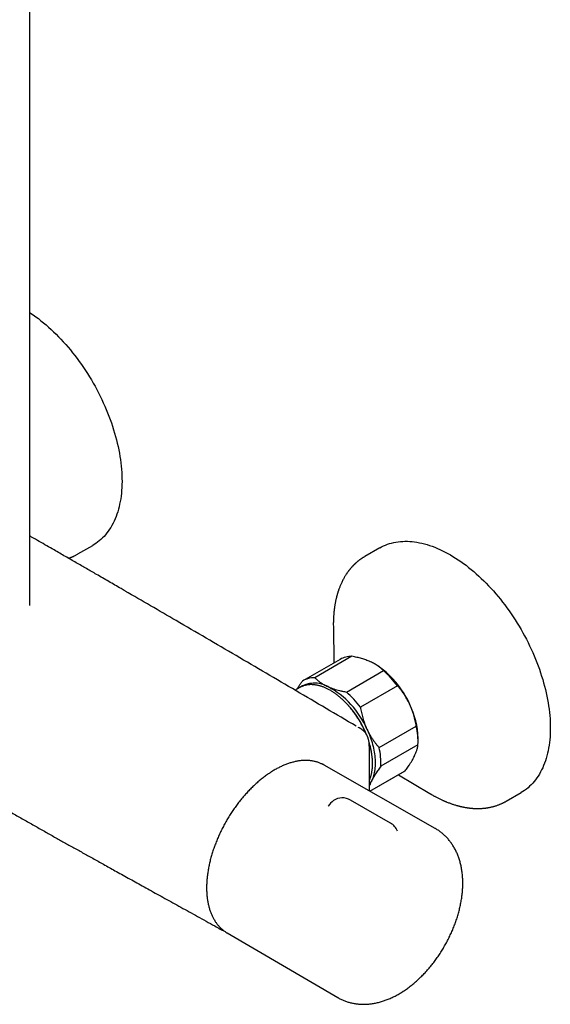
# Model space of a CAD drawing. Header units: millimetres. Extents: x 8 to 1577, y 12 to 2536.
# Tile 2 of 66: x 1393 to 1525, y 75 to 319. Entities that reach past the tile are written whole.
import ezdxf

# ---------------------------------------------------------------- set-up
doc = ezdxf.new("R2010")
doc.units = ezdxf.units.MM

msp = doc.modelspace()

# ---------------------------------------------------------------- linework, layer by layer
at = {"color": 7, "linetype": 'Continuous', "lineweight": 30}
for p, q in [((1395.73, 173.86), (1395.73, 562.23)), ((1407.63, 186.62), (1411.28, 188.72)), ((1482.35, 188.12), (1478.7, 186.01)), ((1407.63, 186.62), (1407.6, 186.6)), ((1470.86, 169.13), (1470.87, 168.66)), ((1470.87, 168.75), (1470.87, 168.66)), ((1470.87, 168.66), (1471, 159.63)), ((1475.46, 161.26), (1466.27, 155.95)), ((1472.53, 160.51), (1463.33, 155.2)), ((1481.23, 159.31), (1481.17, 159.34)), ((1474.09, 152.42), (1483.29, 157.73)), ((1486.75, 153.96), (1477.56, 148.66)), ((1462.6, 153.54), (1461.42, 152.85)), ((1482.22, 138.64), (1491.41, 143.94)), ((1491.82, 139.36), (1482.63, 134.05)), ((1491.84, 140.12), (1491.84, 140.94)), ((1496.11, 118.62), (1468.56, 134.33)), ((1479.94, 127.84), (1488.65, 132.87)), ((1479.94, 127.84), (1488.52, 132.79)), ((1487, 131.91), (1494.75, 127.28)), ((1488.65, 132.87), (1488.52, 132.79)), ((1479.86, 127.89), (1479.86, 128.86)), ((1494.76, 127.28), (1494.77, 127.27)), ((1513.69, 125.39), (1517.34, 127.49)), ((1485.02, 119.95), (1475.12, 125.66)), ((1469.62, 124.12), (1469.62, 124.12)), ((1443.02, 93.65), (1442.87, 93.72)), ((1444.56, 92.76), (1471.94, 76.76))]:
    msp.add_line(p, q, dxfattribs=at)
at = {"color": 7, "linetype": 'Continuous', "lineweight": 30, "flags": 128}
for points in [[(1395.73, 246.4), (1395.89, 246.29), (1396.53, 245.85), (1397.18, 245.38), (1397.82, 244.9), (1398.46, 244.4), (1399.09, 243.88), (1399.72, 243.35), (1400.35, 242.8), (1400.97, 242.23), (1401.59, 241.65), (1402.2, 241.05), (1402.81, 240.43), (1403.41, 239.81), (1404, 239.16), (1404.59, 238.51), (1405.17, 237.84), (1405.74, 237.15), (1406.3, 236.46), (1406.85, 235.75), (1407.4, 235.03), (1407.94, 234.3), (1408.46, 233.56), (1408.98, 232.81), (1409.49, 232.05), (1409.98, 231.29), (1410.46, 230.51), (1410.94, 229.73), (1411.4, 228.93), (1411.85, 228.14), (1412.28, 227.33), (1412.71, 226.52), (1413.12, 225.7), (1413.52, 224.88), (1413.9, 224.06), (1414.27, 223.23), (1414.63, 222.4), (1414.97, 221.57), (1415.3, 220.73), (1415.61, 219.9), (1415.91, 219.06), (1416.19, 218.23), (1416.46, 217.39), (1416.71, 216.55), (1416.94, 215.72), (1417.16, 214.89), (1417.37, 214.06), (1417.56, 213.24), (1417.73, 212.42), (1417.88, 211.6), (1418.02, 210.79), (1418.14, 209.99), (1418.25, 209.19), (1418.34, 208.39), (1418.41, 207.61), (1418.46, 206.83), (1418.5, 206.06), (1418.52, 205.3), (1418.53, 204.55), (1418.52, 203.81), (1418.49, 203.08), (1418.44, 202.36), (1418.37, 201.66), (1418.29, 200.96), (1418.2, 200.28), (1418.08, 199.61), (1417.95, 198.95), (1417.8, 198.3), (1417.64, 197.68), (1417.46, 197.06), (1417.26, 196.46), (1417.05, 195.88), (1416.82, 195.31), (1416.58, 194.76), (1416.32, 194.22), (1416.04, 193.7), (1415.75, 193.2), (1415.45, 192.72), (1415.13, 192.25), (1414.79, 191.81), (1414.44, 191.38), (1414.08, 190.97), (1413.7, 190.58), (1413.31, 190.21), (1412.91, 189.86), (1412.49, 189.53), (1412.06, 189.22), (1411.62, 188.93), (1411.28, 188.72)], [(1482.35, 188.12), (1482.81, 188.37), (1483.29, 188.6), (1483.77, 188.81), (1484.27, 189.01), (1484.78, 189.17), (1485.3, 189.32), (1485.83, 189.45), (1486.37, 189.55), (1486.91, 189.64), (1487.47, 189.7), (1488.04, 189.74), (1488.61, 189.75), (1489.19, 189.75), (1489.78, 189.72), (1490.37, 189.67), (1490.98, 189.6), (1491.58, 189.51), (1492.2, 189.4), (1492.82, 189.26), (1493.44, 189.11), (1494.07, 188.93), (1494.7, 188.73), (1495.34, 188.51), (1495.97, 188.27), (1496.62, 188), (1497.26, 187.72), (1497.9, 187.42), (1498.55, 187.09), (1499.2, 186.75), (1499.85, 186.38), (1500.49, 186), (1501.14, 185.6), (1501.79, 185.17), (1502.43, 184.73), (1503.08, 184.27), (1503.72, 183.8), (1504.36, 183.3), (1504.99, 182.79), (1505.62, 182.26), (1506.25, 181.71), (1506.87, 181.15), (1507.49, 180.57), (1508.11, 179.97), (1508.72, 179.36), (1509.32, 178.74), (1509.91, 178.1), (1510.5, 177.45), (1511.08, 176.78), (1511.65, 176.1), (1512.22, 175.41), (1512.78, 174.71), (1513.32, 173.99), (1513.86, 173.26), (1514.39, 172.53), (1514.91, 171.78), (1515.42, 171.02), (1515.92, 170.26), (1516.41, 169.48), (1516.88, 168.7), (1517.35, 167.91), (1517.8, 167.11), (1518.24, 166.31), (1518.66, 165.5), (1519.08, 164.69), (1519.48, 163.87), (1519.87, 163.04), (1520.24, 162.22), (1520.6, 161.39), (1520.95, 160.55), (1521.28, 159.72), (1521.6, 158.88), (1521.9, 158.05), (1522.18, 157.21), (1522.45, 156.38), (1522.71, 155.54), (1522.95, 154.71), (1523.18, 153.88), (1523.38, 153.05), (1523.58, 152.22), (1523.75, 151.4), (1523.91, 150.58), (1524.05, 149.77), (1524.18, 148.96), (1524.29, 148.16), (1524.38, 147.37), (1524.46, 146.58), (1524.52, 145.8), (1524.56, 145.03), (1524.59, 144.27), (1524.59, 143.52), (1524.59, 142.77), (1524.56, 142.04), (1524.52, 141.32), (1524.46, 140.61), (1524.38, 139.91), (1524.29, 139.22), (1524.18, 138.55), (1524.05, 137.89), (1523.91, 137.24), (1523.75, 136.61), (1523.58, 135.99), (1523.38, 135.38), (1523.18, 134.8), (1522.95, 134.22), (1522.71, 133.67), (1522.45, 133.13), (1522.18, 132.61), (1521.9, 132.1), (1521.6, 131.61), (1521.28, 131.14), (1520.95, 130.69), (1520.6, 130.26), (1520.24, 129.84), (1519.87, 129.45), (1519.48, 129.07), (1519.08, 128.72), (1518.66, 128.38), (1518.24, 128.06), (1517.8, 127.77), (1517.35, 127.49), (1517.34, 127.49)], [(1463.05, 153.77), (1462.86, 153.67), (1462.6, 153.54)], [(1477.84, 143.18), (1477.7, 143.27), (1477.24, 143.53), (1477.03, 143.66)], [(1479.18, 143.24), (1479.39, 142.77), (1479.6, 142.29), (1479.79, 141.81), (1479.97, 141.34), (1480.14, 140.86), (1480.3, 140.38), (1480.44, 139.9), (1480.58, 139.43), (1480.7, 138.95), (1480.81, 138.48), (1480.91, 138.01), (1480.99, 137.55), (1481.06, 137.09), (1481.12, 136.63), (1481.17, 136.18), (1481.2, 135.74), (1481.22, 135.3), (1481.23, 134.86), (1481.23, 134.44), (1481.21, 134.02), (1481.18, 133.61), (1481.14, 133.22), (1481.08, 132.83), (1481.01, 132.44), (1480.93, 132.08), (1480.83, 131.72), (1480.73, 131.37), (1480.61, 131.03), (1480.48, 130.71), (1480.33, 130.4)], [(1468.56, 134.33), (1468.34, 134.45), (1468.27, 134.49)], [(1444.28, 92.92), (1444.53, 92.77), (1444.56, 92.76)]]:
    msp.add_lwpolyline(points, dxfattribs=at)
at = {"color": 7, "linetype": 'Continuous', "lineweight": 30}
for centre, radius, start, end in [((1475.38, 155.45), 5.81, 89.241, 119.4291), ((1469.11, 140.22), 22.61, 23.8344, 57.559), ((1467.45, 139.66), 24.02, 36.5347, 48.7629), ((1466.22, 148.07), 6.57, 60.2772, 125.2887), ((1466.19, 150.16), 5.79, 89.2159, 120.9086), ((1459.42, 134.77), 21.5, 23.1834, 62.1142), ((1458.26, 134.36), 24.02, 36.5347, 48.7629), ((1457.23, 133.19), 23.54, 21.5993, 43.2119), ((1471.58, 140.46), 20.27, 1.3335, 26.0412), ((1474.32, 140.1), 17.52, 357.5797, 12.6809), ((1461.24, 134.52), 19.31, 9.6211, 17.4032), ((1465.12, 134.79), 17.52, 357.5797, 12.6809), ((1474.43, 133.27), 6.56, 325.8253, 334.0589), ((1473.12, 122.2), 4, 123.2658, 151.2062), ((1473.12, 122.2), 4, 60.0027, 123.2658), ((1483.02, 116.49), 4, 21.9894, 60.0027)]:
    msp.add_arc(centre, radius, start, end, dxfattribs=at)
for points, knots in [([(1419.29, 177.45), (1418.96, 177.64), (1417.61, 178.42), (1415.26, 179.79), (1412.82, 181.2), (1410.99, 182.26), (1409.74, 182.98), (1408.47, 183.71), (1407.18, 184.45), (1405.85, 185.22), (1404.5, 186), (1403.12, 186.79), (1401.58, 187.68), (1399.89, 188.65), (1398.03, 189.72), (1396.64, 190.52), (1395.87, 190.96), (1395.73, 191.04)], [0, 0, 0, 0, 0.042076, 0.171807, 0.299694, 0.352396, 0.405019, 0.458728, 0.513675, 0.569862, 0.627288, 0.685953, 0.745857, 0.822923, 0.901947, 0.98293, 1, 1, 1, 1]), ([(1405.28, 185.55), (1405.41, 185.6), (1405.61, 185.67), (1405.86, 185.76), (1406.01, 185.82), (1406.14, 185.88), (1406.26, 185.93), (1406.4, 185.99), (1406.59, 186.07), (1406.8, 186.18), (1407.06, 186.31), (1407.34, 186.45), (1407.53, 186.56), (1407.63, 186.62)], [0, 0, 0, 0, 0.169273, 0.243686, 0.306558, 0.357344, 0.40463, 0.466078, 0.542222, 0.649126, 0.762232, 0.879143, 1, 1, 1, 1]), ([(1478.7, 186.01), (1478.61, 185.96), (1478.44, 185.86), (1478.2, 185.71), (1478, 185.58), (1477.83, 185.46), (1477.69, 185.37), (1477.59, 185.29), (1477.51, 185.24), (1477.45, 185.19), (1477.4, 185.16), (1477.33, 185.11), (1477.25, 185.04), (1477.14, 184.96), (1477.01, 184.85), (1476.87, 184.74), (1476.72, 184.61), (1476.58, 184.49), (1476.45, 184.38), (1476.35, 184.28), (1476.27, 184.21), (1476.2, 184.14), (1476.13, 184.07), (1476.05, 184), (1475.96, 183.91), (1475.86, 183.81), (1475.75, 183.69), (1475.62, 183.56), (1475.48, 183.41), (1475.34, 183.25), (1475.2, 183.09), (1475.07, 182.94), (1474.97, 182.82), (1474.88, 182.7), (1474.79, 182.59), (1474.7, 182.48), (1474.59, 182.33), (1474.46, 182.15), (1474.31, 181.94), (1474.15, 181.7), (1473.99, 181.45), (1473.82, 181.19), (1473.66, 180.93), (1473.51, 180.67), (1473.34, 180.35), (1473.14, 179.98), (1472.95, 179.58), (1472.78, 179.21), (1472.63, 178.88), (1472.51, 178.57), (1472.38, 178.25), (1472.27, 177.96), (1472.18, 177.71), (1472.12, 177.51), (1472.05, 177.31), (1471.98, 177.1), (1471.92, 176.91), (1471.87, 176.73), (1471.82, 176.57), (1471.79, 176.44), (1471.75, 176.32), (1471.72, 176.19), (1471.68, 176.05), (1471.64, 175.87), (1471.58, 175.64), (1471.51, 175.34), (1471.44, 175.02), (1471.37, 174.66), (1471.29, 174.27), (1471.23, 173.92), (1471.19, 173.63), (1471.16, 173.42), (1471.13, 173.26), (1471.12, 173.13), (1471.1, 173.03), (1471.09, 172.94), (1471.08, 172.84), (1471.06, 172.72), (1471.05, 172.58), (1471.03, 172.41), (1471.01, 172.18), (1470.98, 171.87), (1470.95, 171.49), (1470.92, 171.08), (1470.89, 170.65), (1470.88, 170.19), (1470.87, 169.7), (1470.86, 169.36), (1470.86, 169.18), (1470.86, 169.17)], [0, 0, 0, 0, 0.017543, 0.033082, 0.046616, 0.058146, 0.067672, 0.074806, 0.080168, 0.083793, 0.08728, 0.091499, 0.098131, 0.106019, 0.114625, 0.125914, 0.136914, 0.147625, 0.157571, 0.165157, 0.171303, 0.176362, 0.181916, 0.188153, 0.195074, 0.202679, 0.211905, 0.222202, 0.233575, 0.246025, 0.259384, 0.269549, 0.278302, 0.28587, 0.293628, 0.301811, 0.310419, 0.324738, 0.338992, 0.352821, 0.370997, 0.388177, 0.404222, 0.42014, 0.437588, 0.46212, 0.486137, 0.509146, 0.526412, 0.54305, 0.560927, 0.580097, 0.590499, 0.601123, 0.611968, 0.623033, 0.633708, 0.64304, 0.65102, 0.657649, 0.663653, 0.670165, 0.677198, 0.684753, 0.697679, 0.712344, 0.729149, 0.746242, 0.765092, 0.785688, 0.797239, 0.806967, 0.814873, 0.820958, 0.82529, 0.828858, 0.833487, 0.839201, 0.846, 0.853883, 0.862851, 0.879014, 0.896715, 0.915314, 0.93481, 0.955201, 0.976484, 0.998659, 1, 1, 1, 1]), ([(1476.5, 143.97), (1471.55, 146.89), (1461.65, 152.72), (1446.8, 161.43), (1432.68, 169.68), (1423.51, 175), (1419.3, 177.44)], [0, 0, 0, 0, 0.259649, 0.519299, 0.77895, 1, 1, 1, 1]), ([(1306.79, 172.27), (1307.31, 171.97), (1308.58, 171.2), (1310.61, 169.98), (1312.86, 168.62), (1315.07, 167.29), (1317.23, 165.99), (1319.31, 164.74), (1321.3, 163.54), (1323.22, 162.39), (1325.09, 161.26), (1326.93, 160.16), (1328.72, 159.09), (1330.48, 158.03), (1332.19, 157), (1333.87, 156), (1335.5, 155.02), (1337.09, 154.07), (1338.63, 153.16), (1340.12, 152.27), (1341.57, 151.4), (1342.99, 150.56), (1344.38, 149.73), (1345.73, 148.92), (1347.05, 148.14), (1348.32, 147.38), (1349.55, 146.65), (1350.74, 145.95), (1351.87, 145.28), (1352.97, 144.63), (1354.03, 144.01), (1355.06, 143.4), (1356.06, 142.81), (1357.02, 142.25), (1357.93, 141.71), (1358.81, 141.19), (1359.64, 140.7), (1360.44, 140.24), (1361.19, 139.8), (1361.9, 139.38), (1362.57, 138.99), (1363.2, 138.62), (1363.79, 138.27), (1364.33, 137.95), (1364.84, 137.66), (1365.3, 137.39), (1365.73, 137.14), (1366.12, 136.91), (1366.47, 136.71), (1366.78, 136.53), (1367.04, 136.38), (1367.25, 136.25), (1367.42, 136.16), (1367.58, 136.06), (1367.77, 135.95), (1368.01, 135.81), (1368.29, 135.65), (1368.6, 135.47), (1368.96, 135.26), (1369.35, 135.03), (1369.78, 134.78), (1370.26, 134.5), (1370.77, 134.2), (1371.34, 133.88), (1371.96, 133.52), (1372.62, 133.14), (1373.32, 132.73), (1374.06, 132.3), (1374.81, 131.87), (1375.56, 131.44), (1376.31, 131.01), (1377.07, 130.57), (1377.85, 130.12), (1378.62, 129.67), (1379.39, 129.23), (1380.16, 128.79), (1381.47, 128.04), (1383.3, 127), (1385.8, 125.57), (1388.41, 124.09), (1391.12, 122.55), (1393.79, 121.04), (1396.42, 119.56), (1399, 118.1), (1401.1, 116.92), (1402.73, 116.01), (1403.91, 115.35), (1405.1, 114.68), (1406.33, 114), (1407.56, 113.31), (1408.79, 112.62), (1410.03, 111.93), (1411.3, 111.22), (1412.62, 110.49), (1413.97, 109.73), (1415.37, 108.96), (1416.85, 108.13), (1418.43, 107.26), (1420.1, 106.33), (1421.81, 105.38), (1423.58, 104.4), (1425.39, 103.39), (1427.26, 102.36), (1429.17, 101.3), (1431.12, 100.22), (1433.13, 99.11), (1435.17, 97.98), (1437.25, 96.83), (1439.36, 95.66), (1441.24, 94.62), (1442.41, 93.97), (1442.87, 93.72)], [0, 0, 0, 0, 0.011426, 0.028536, 0.045307, 0.061739, 0.07783, 0.093583, 0.108124, 0.122364, 0.136302, 0.149938, 0.163273, 0.176306, 0.189037, 0.201467, 0.213595, 0.225421, 0.236742, 0.247773, 0.258513, 0.268962, 0.279301, 0.28934, 0.299077, 0.308512, 0.317646, 0.326323, 0.334709, 0.342805, 0.350609, 0.358273, 0.365635, 0.372693, 0.379449, 0.385902, 0.392053, 0.3979, 0.403433, 0.408665, 0.4136, 0.418244, 0.422595, 0.426583, 0.430289, 0.433713, 0.436854, 0.439714, 0.442291, 0.444586, 0.446599, 0.447982, 0.449192, 0.450315, 0.451636, 0.453402, 0.45545, 0.457781, 0.460393, 0.463288, 0.466465, 0.469924, 0.473666, 0.477888, 0.48242, 0.487261, 0.492412, 0.497873, 0.503643, 0.50889, 0.514369, 0.520053, 0.525751, 0.531425, 0.537075, 0.542702, 0.548305, 0.565759, 0.582979, 0.603173, 0.623035, 0.642565, 0.661762, 0.680627, 0.699161, 0.707783, 0.716331, 0.724929, 0.733861, 0.743139, 0.751873, 0.760892, 0.770197, 0.779787, 0.789663, 0.799824, 0.810271, 0.822092, 0.834259, 0.846771, 0.859628, 0.872831, 0.88638, 0.900274, 0.914514, 0.929099, 0.94403, 0.959031, 0.974365, 0.990033, 1, 1, 1, 1]), ([(1480.08, 159.9), (1480.03, 159.92), (1479.83, 160.01), (1479.46, 160.17), (1478.94, 160.36), (1478.41, 160.54), (1477.86, 160.71), (1477.28, 160.86), (1476.69, 161.01), (1476.08, 161.14), (1475.67, 161.22), (1475.46, 161.26)], [0, 0, 0, 0, 0.034085, 0.152699, 0.271315, 0.390844, 0.510376, 0.632431, 0.75449, 0.877243, 1, 1, 1, 1]), ([(1483.29, 157.73), (1483.18, 157.83), (1482.98, 158.03), (1482.64, 158.32), (1482.29, 158.61), (1481.9, 158.89), (1481.49, 159.16), (1481.05, 159.42), (1480.58, 159.67), (1480.25, 159.82), (1480.08, 159.9)], [0, 0, 0, 0, 0.123055, 0.246106, 0.370182, 0.494254, 0.620027, 0.745797, 0.872899, 1, 1, 1, 1]), ([(1461.82, 153.09), (1461.86, 153.15), (1462.01, 153.39), (1462.3, 153.84), (1462.72, 154.46), (1463.04, 154.89), (1463.21, 155.13)], [0, 0, 0, 0, 0.092587, 0.374987, 0.658065, 1, 1, 1, 1]), ([(1478.94, 142.13), (1478.91, 142.21), (1478.81, 142.44), (1478.65, 142.81), (1478.45, 143.24), (1478.24, 143.67), (1478.02, 144.1), (1477.79, 144.52), (1477.56, 144.94), (1477.31, 145.36), (1477.06, 145.77), (1476.8, 146.17), (1476.54, 146.57), (1476.27, 146.96), (1475.99, 147.35), (1475.7, 147.73), (1475.41, 148.1), (1475.12, 148.47), (1474.81, 148.82), (1474.51, 149.17), (1474.2, 149.51), (1473.88, 149.84), (1473.56, 150.16), (1473.24, 150.47), (1472.91, 150.77), (1472.58, 151.06), (1472.25, 151.34), (1471.91, 151.6), (1471.57, 151.86), (1471.23, 152.1), (1470.89, 152.33), (1470.55, 152.55), (1470.21, 152.76), (1469.87, 152.96), (1469.52, 153.14), (1469.18, 153.31), (1468.84, 153.46), (1468.5, 153.6), (1468.16, 153.73), (1467.83, 153.85), (1467.49, 153.95), (1467.16, 154.03), (1466.83, 154.1), (1466.5, 154.16), (1466.18, 154.21), (1465.86, 154.23), (1465.55, 154.25), (1465.24, 154.25), (1464.94, 154.24), (1464.64, 154.21), (1464.35, 154.16), (1464.06, 154.11), (1463.78, 154.04), (1463.51, 153.95), (1463.27, 153.86), (1463.12, 153.8), (1463.06, 153.77)], [0, 0, 0, 0, 0.010382, 0.029176, 0.047969, 0.066762, 0.085554, 0.104346, 0.123137, 0.141928, 0.16072, 0.179512, 0.198304, 0.217096, 0.23589, 0.254684, 0.273479, 0.292275, 0.311073, 0.329872, 0.348672, 0.367474, 0.386279, 0.405085, 0.423893, 0.442703, 0.461516, 0.480331, 0.499148, 0.517968, 0.53679, 0.555614, 0.57444, 0.593268, 0.612097, 0.630927, 0.649757, 0.668586, 0.687414, 0.706238, 0.725059, 0.743873, 0.76268, 0.781477, 0.800263, 0.819035, 0.83779, 0.856528, 0.875245, 0.893941, 0.912614, 0.931264, 0.949892, 0.968499, 0.987087, 1, 1, 1, 1]), ([(1466.27, 155.95), (1466.37, 155.85), (1466.57, 155.65), (1466.91, 155.36), (1467.27, 155.07), (1467.65, 154.79), (1468.06, 154.52), (1468.51, 154.26), (1468.97, 154.01), (1469.31, 153.85), (1469.47, 153.78)], [0, 0, 0, 0, 0.1229731, 0.2459426, 0.3695819, 0.4932174, 0.6196678, 0.7461794, 0.8726197, 1, 1, 1, 1]), ([(1469.47, 153.78), (1469.52, 153.76), (1469.8, 153.63), (1470.31, 153.43), (1471.01, 153.18), (1471.7, 152.97), (1472.42, 152.78), (1473.22, 152.59), (1473.78, 152.48), (1474.09, 152.42)], [0, 0, 0, 0, 0.034086, 0.21201, 0.361716, 0.511429, 0.663657, 0.815894, 1, 1, 1, 1]), ([(1489.79, 149.36), (1489.76, 149.41), (1489.64, 149.67), (1489.42, 150.12), (1489.1, 150.71), (1488.76, 151.28), (1488.39, 151.84), (1488.01, 152.39), (1487.61, 152.93), (1487.19, 153.46), (1486.9, 153.79), (1486.75, 153.96)], [0, 0, 0, 0, 0.031426, 0.150353, 0.269282, 0.389133, 0.508986, 0.631385, 0.753788, 0.876892, 1, 1, 1, 1]), ([(1491.41, 143.94), (1491.37, 144.17), (1491.29, 144.63), (1491.15, 145.31), (1490.98, 146), (1490.8, 146.68), (1490.58, 147.36), (1490.35, 148.04), (1490.08, 148.71), (1489.89, 149.14), (1489.79, 149.36)], [0, 0, 0, 0, 0.122973, 0.245942, 0.369581, 0.493217, 0.619375, 0.745529, 0.872765, 1, 1, 1, 1]), ([(1477.56, 148.66), (1477.6, 148.43), (1477.68, 147.99), (1477.81, 147.33), (1477.97, 146.66), (1478.15, 146), (1478.35, 145.34), (1478.58, 144.69), (1478.83, 144.04), (1479.03, 143.56), (1479.16, 143.29), (1479.18, 143.24)], [0, 0, 0, 0, 0.119246, 0.2384889, 0.3583379, 0.4781835, 0.6002988, 0.7224112, 0.8454934, 0.9685743, 1, 1, 1, 1]), ([(1479.86, 128.86), (1479.86, 129.16), (1479.86, 129.75), (1479.85, 130.62), (1479.85, 131.44), (1479.85, 132.22), (1479.84, 132.95), (1479.84, 133.65), (1479.83, 134.3), (1479.83, 134.91), (1479.82, 135.48), (1479.82, 136), (1479.81, 136.48), (1479.81, 136.92), (1479.8, 137.32), (1479.8, 137.7), (1479.79, 138.04), (1479.79, 138.33), (1479.78, 138.58), (1479.78, 138.79), (1479.78, 138.98), (1479.77, 139.16), (1479.77, 139.35), (1479.76, 139.53), (1479.74, 139.72), (1479.72, 139.92), (1479.69, 140.13), (1479.66, 140.34), (1479.61, 140.55), (1479.56, 140.75), (1479.5, 140.95), (1479.44, 141.14), (1479.36, 141.34), (1479.28, 141.54), (1479.18, 141.75), (1479.06, 141.95), (1478.94, 142.14), (1478.82, 142.3), (1478.71, 142.44), (1478.59, 142.58), (1478.47, 142.69), (1478.38, 142.79), (1478.29, 142.86), (1478.18, 142.95), (1478.03, 143.06), (1477.92, 143.13), (1477.85, 143.17)], [0, 0, 0, 0, 0.059387, 0.115952, 0.169705, 0.220651, 0.268796, 0.31414, 0.356686, 0.396434, 0.433383, 0.467534, 0.498884, 0.527434, 0.553468, 0.577675, 0.600076, 0.62053, 0.634654, 0.647905, 0.660337, 0.67225, 0.683994, 0.696478, 0.70729, 0.720239, 0.734462, 0.748741, 0.763056, 0.777503, 0.791155, 0.80684, 0.82068, 0.836004, 0.852828, 0.87072, 0.888582, 0.901947, 0.914542, 0.928369, 0.94278, 0.951448, 0.959987, 0.970588, 0.983922, 1, 1, 1, 1]), ([(1479.18, 143.24), (1479.28, 143.03), (1479.48, 142.61), (1479.81, 142.01), (1480.15, 141.41), (1480.53, 140.83), (1480.92, 140.26), (1481.33, 139.7), (1481.77, 139.16), (1482.07, 138.81), (1482.22, 138.64)], [0, 0, 0, 0, 0.122618, 0.245238, 0.368878, 0.492521, 0.618996, 0.745475, 0.872735, 1, 1, 1, 1]), ([(1479.85, 130.7), (1479.87, 130.73), (1479.93, 130.86), (1480.02, 131.11), (1480.12, 131.42), (1480.22, 131.75), (1480.3, 132.09), (1480.37, 132.43), (1480.43, 132.79), (1480.49, 133.15), (1480.53, 133.52), (1480.55, 133.9), (1480.57, 134.29), (1480.58, 134.68), (1480.57, 135.07), (1480.56, 135.48), (1480.53, 135.89), (1480.49, 136.3), (1480.44, 136.72), (1480.38, 137.14), (1480.31, 137.57), (1480.23, 138), (1480.14, 138.43), (1480.03, 138.87), (1479.92, 139.3), (1479.81, 139.69), (1479.73, 139.94), (1479.7, 140.03)], [0, 0, 0, 0, 0.014679, 0.056203, 0.097758, 0.139341, 0.180947, 0.222572, 0.264211, 0.305861, 0.347519, 0.389182, 0.430848, 0.472515, 0.514182, 0.555846, 0.597508, 0.639166, 0.680819, 0.722469, 0.764114, 0.805755, 0.847391, 0.889022, 0.93065, 0.972273, 1, 1, 1, 1]), ([(1490.94, 136.52), (1490.96, 136.56), (1491.04, 136.73), (1491.17, 137.02), (1491.33, 137.39), (1491.46, 137.75), (1491.58, 138.13), (1491.69, 138.51), (1491.77, 138.94), (1491.8, 139.21), (1491.82, 139.36)], [0, 0, 0, 0, 0.034085, 0.152964, 0.271843, 0.391642, 0.511444, 0.663668, 0.8159, 1, 1, 1, 1]), ([(1468.25, 134.49), (1468.24, 134.5), (1468.13, 134.56), (1467.89, 134.67), (1467.56, 134.82), (1467.22, 134.95), (1466.88, 135.06), (1466.52, 135.16), (1466.16, 135.25), (1465.8, 135.32), (1465.43, 135.38), (1465.05, 135.43), (1464.66, 135.46), (1464.28, 135.47), (1463.88, 135.48), (1463.48, 135.46), (1463.08, 135.44), (1462.67, 135.4), (1462.26, 135.34), (1461.85, 135.27), (1461.43, 135.18), (1461.01, 135.09), (1460.58, 134.97), (1460.15, 134.85), (1459.72, 134.7), (1459.29, 134.55), (1458.86, 134.38), (1458.42, 134.2), (1457.99, 134), (1457.55, 133.79), (1457.12, 133.57), (1456.68, 133.33), (1456.24, 133.08), (1455.81, 132.82), (1455.46, 132.6), (1455.25, 132.47), (1455.19, 132.43)], [0, 0, 0, 0, 0.003451, 0.03377, 0.064096, 0.094435, 0.124795, 0.155181, 0.1856, 0.216054, 0.246548, 0.277084, 0.307663, 0.338286, 0.368951, 0.399658, 0.430404, 0.461187, 0.492005, 0.522854, 0.553731, 0.584633, 0.615556, 0.646497, 0.677454, 0.708424, 0.739404, 0.770392, 0.801386, 0.832384, 0.863384, 0.894386, 0.925387, 0.956388, 0.987386, 1, 1, 1, 1]), ([(1488.65, 132.87), (1488.76, 133.03), (1488.99, 133.34), (1489.32, 133.82), (1489.67, 134.32), (1490.01, 134.86), (1490.36, 135.43), (1490.67, 135.99), (1490.85, 136.34), (1490.94, 136.52)], [0, 0, 0, 0, 0.122902, 0.2462, 0.369494, 0.525994, 0.682484, 0.841244, 1, 1, 1, 1]), ([(1455.19, 132.43), (1455.12, 132.38), (1454.9, 132.23), (1454.53, 131.98), (1454.1, 131.67), (1453.67, 131.35), (1453.24, 131.02), (1452.81, 130.67), (1452.39, 130.32), (1451.97, 129.95), (1451.55, 129.58), (1451.14, 129.19), (1450.72, 128.79), (1450.32, 128.38), (1449.91, 127.97), (1449.52, 127.54), (1449.12, 127.1), (1448.73, 126.66), (1448.35, 126.21), (1447.97, 125.75), (1447.6, 125.28), (1447.23, 124.8), (1446.87, 124.32), (1446.51, 123.83), (1446.17, 123.33), (1445.82, 122.83), (1445.49, 122.32), (1445.16, 121.8), (1444.84, 121.28), (1444.53, 120.76), (1444.22, 120.23), (1443.93, 119.69), (1443.64, 119.15), (1443.36, 118.61), (1443.09, 118.06), (1442.82, 117.52), (1442.57, 116.97), (1442.32, 116.41), (1442.09, 115.86), (1441.86, 115.3), (1441.64, 114.74), (1441.44, 114.18), (1441.24, 113.63), (1441.05, 113.07), (1440.87, 112.51), (1440.71, 111.95), (1440.55, 111.39), (1440.4, 110.84), (1440.27, 110.28), (1440.14, 109.73), (1440.03, 109.18), (1439.92, 108.63), (1439.83, 108.09), (1439.75, 107.55), (1439.67, 107.01), (1439.61, 106.48), (1439.56, 105.95), (1439.53, 105.43), (1439.5, 104.91), (1439.48, 104.4), (1439.48, 103.89), (1439.48, 103.39), (1439.5, 102.89), (1439.53, 102.41), (1439.57, 101.93), (1439.62, 101.45), (1439.69, 100.99), (1439.76, 100.53), (1439.84, 100.08), (1439.94, 99.64), (1440.05, 99.21), (1440.17, 98.79), (1440.29, 98.37), (1440.43, 97.97), (1440.58, 97.58), (1440.75, 97.2), (1440.92, 96.83), (1441.1, 96.47), (1441.29, 96.12), (1441.5, 95.78), (1441.71, 95.45), (1441.93, 95.14), (1442.16, 94.84), (1442.4, 94.55), (1442.65, 94.27), (1442.91, 94.01), (1443.18, 93.76), (1443.46, 93.52), (1443.74, 93.3), (1444.02, 93.1), (1444.2, 92.98), (1444.27, 92.93)], [0, 0, 0, 0, 0.00599, 0.01735, 0.028709, 0.040066, 0.051422, 0.062776, 0.074129, 0.085481, 0.09683, 0.108179, 0.119526, 0.130871, 0.142215, 0.153558, 0.1649, 0.17624, 0.187579, 0.198918, 0.210255, 0.221591, 0.232927, 0.244262, 0.255597, 0.266931, 0.278264, 0.289598, 0.300931, 0.312264, 0.323597, 0.334929, 0.346262, 0.357596, 0.368929, 0.380263, 0.391597, 0.402932, 0.414268, 0.425604, 0.436941, 0.448279, 0.459618, 0.470958, 0.482299, 0.493642, 0.504986, 0.516331, 0.527677, 0.539026, 0.550375, 0.561727, 0.57308, 0.584435, 0.595791, 0.607149, 0.618509, 0.62987, 0.641233, 0.652598, 0.663963, 0.67533, 0.686697, 0.698065, 0.709434, 0.720801, 0.732168, 0.743533, 0.754896, 0.766256, 0.777612, 0.788963, 0.800308, 0.811647, 0.822977, 0.834297, 0.845607, 0.856905, 0.86819, 0.879461, 0.890717, 0.901957, 0.913181, 0.924388, 0.93558, 0.946756, 0.957918, 0.969066, 0.980203, 0.99133, 1, 1, 1, 1]), ([(1482.63, 134.05), (1482.51, 133.89), (1482.28, 133.57), (1481.95, 133.1), (1481.64, 132.63), (1481.34, 132.17), (1481.05, 131.71), (1480.79, 131.26), (1480.55, 130.82), (1480.4, 130.54), (1480.33, 130.4)], [0, 0, 0, 0, 0.122973, 0.245942, 0.369581, 0.493217, 0.619247, 0.745935, 0.87262, 1, 1, 1, 1]), ([(1480.33, 130.4), (1480.32, 130.36), (1480.23, 130.19), (1480.1, 129.9), (1479.96, 129.56), (1479.89, 129.36), (1479.86, 129.28)], [0, 0, 0, 0, 0.095753, 0.429666, 0.76375, 1, 1, 1, 1]), ([(1494.76, 127.28), (1494.79, 127.26), (1494.87, 127.21), (1495.01, 127.13), (1495.18, 127.03), (1495.37, 126.92), (1495.59, 126.79), (1495.85, 126.66), (1496.13, 126.5), (1496.43, 126.34), (1496.74, 126.18), (1497.07, 126.02), (1497.39, 125.86), (1497.71, 125.71), (1497.98, 125.59), (1498.2, 125.49), (1498.36, 125.42), (1498.5, 125.36), (1498.64, 125.31), (1498.8, 125.24), (1499.05, 125.14), (1499.39, 125.01), (1499.77, 124.86), (1500.14, 124.73), (1500.49, 124.62), (1500.84, 124.5), (1501.21, 124.39), (1501.52, 124.3), (1501.76, 124.24), (1501.92, 124.19), (1502.05, 124.16), (1502.16, 124.13), (1502.26, 124.11), (1502.36, 124.08), (1502.5, 124.05), (1502.68, 124.01), (1502.89, 123.97), (1503.12, 123.92), (1503.36, 123.88), (1503.6, 123.83), (1503.82, 123.8), (1504.02, 123.76), (1504.2, 123.74), (1504.37, 123.72), (1504.5, 123.7), (1504.62, 123.69), (1504.73, 123.67), (1504.86, 123.66), (1505.03, 123.64), (1505.23, 123.62), (1505.45, 123.61), (1505.67, 123.59), (1505.9, 123.58), (1506.12, 123.57), (1506.32, 123.57), (1506.51, 123.57), (1506.68, 123.57), (1506.82, 123.57), (1506.94, 123.57), (1507.04, 123.57), (1507.15, 123.57), (1507.29, 123.58), (1507.45, 123.59), (1507.65, 123.6), (1507.86, 123.61), (1508.08, 123.63), (1508.3, 123.65), (1508.51, 123.68), (1508.71, 123.7), (1508.88, 123.73), (1509.03, 123.75), (1509.15, 123.77), (1509.27, 123.79), (1509.4, 123.81), (1509.57, 123.85), (1509.78, 123.89), (1509.99, 123.94), (1510.21, 123.99), (1510.42, 124.04), (1510.62, 124.1), (1510.88, 124.17), (1511.17, 124.26), (1511.52, 124.38), (1511.83, 124.49), (1512.1, 124.6), (1512.33, 124.7), (1512.57, 124.81), (1512.81, 124.92), (1513.03, 125.03), (1513.24, 125.13), (1513.45, 125.25), (1513.61, 125.34), (1513.69, 125.39)], [0, 0, 0, 0, 0.0046505, 0.0110347, 0.019173, 0.0284401, 0.0392734, 0.051676, 0.0656498, 0.081196, 0.0971658, 0.1119214, 0.1302067, 0.146171, 0.1598134, 0.171133, 0.1785157, 0.1846187, 0.191421, 0.1994157, 0.2086032, 0.2286406, 0.2497941, 0.2661746, 0.2832, 0.3008834, 0.3192255, 0.338087, 0.3475415, 0.3555614, 0.3621461, 0.3672949, 0.3715125, 0.3767819, 0.3833052, 0.3925012, 0.4034056, 0.4153196, 0.4273322, 0.4394396, 0.4516418, 0.4612958, 0.4709316, 0.47943, 0.486422, 0.4919068, 0.4965687, 0.5035985, 0.5122602, 0.5225547, 0.534414, 0.5464767, 0.5582142, 0.5696262, 0.5807126, 0.5903899, 0.5994041, 0.606986, 0.6131158, 0.61813, 0.6238823, 0.6306553, 0.6398476, 0.6504301, 0.6618588, 0.6736279, 0.6857378, 0.6981886, 0.7082105, 0.7178376, 0.7260908, 0.7329562, 0.7387258, 0.7451277, 0.755536, 0.7675115, 0.7796585, 0.7917087, 0.8036618, 0.8154441, 0.8269058, 0.8470812, 0.8669666, 0.8869364, 0.9012183, 0.9152698, 0.9304636, 0.9467741, 0.960166, 0.9740524, 0.987544, 1, 1, 1, 1]), ([(1488.24, 78.34), (1488.33, 78.4), (1488.57, 78.56), (1488.97, 78.83), (1489.43, 79.17), (1489.89, 79.52), (1490.35, 79.88), (1490.8, 80.25), (1491.24, 80.63), (1491.68, 81.02), (1492.11, 81.42), (1492.54, 81.83), (1492.96, 82.25), (1493.37, 82.68), (1493.78, 83.12), (1494.18, 83.57), (1494.58, 84.03), (1494.97, 84.49), (1495.35, 84.96), (1495.72, 85.44), (1496.08, 85.93), (1496.44, 86.42), (1496.79, 86.92), (1497.14, 87.43), (1497.47, 87.95), (1497.8, 88.46), (1498.11, 88.99), (1498.42, 89.52), (1498.72, 90.05), (1499.02, 90.59), (1499.3, 91.14), (1499.57, 91.68), (1499.84, 92.24), (1500.09, 92.79), (1500.34, 93.35), (1500.57, 93.91), (1500.79, 94.48), (1501.01, 95.04), (1501.21, 95.61), (1501.41, 96.18), (1501.59, 96.75), (1501.76, 97.33), (1501.92, 97.9), (1502.07, 98.48), (1502.21, 99.05), (1502.34, 99.63), (1502.45, 100.21), (1502.56, 100.78), (1502.65, 101.36), (1502.73, 101.93), (1502.79, 102.5), (1502.85, 103.07), (1502.89, 103.64), (1502.91, 104.21), (1502.93, 104.77), (1502.93, 105.33), (1502.91, 105.88), (1502.89, 106.43), (1502.85, 106.98), (1502.79, 107.52), (1502.73, 108.05), (1502.64, 108.58), (1502.55, 109.1), (1502.44, 109.61), (1502.31, 110.11), (1502.18, 110.6), (1502.03, 111.09), (1501.86, 111.56), (1501.69, 112.03), (1501.5, 112.48), (1501.3, 112.92), (1501.08, 113.35), (1500.86, 113.77), (1500.62, 114.18), (1500.37, 114.57), (1500.11, 114.95), (1499.84, 115.32), (1499.56, 115.68), (1499.27, 116.03), (1498.97, 116.36), (1498.66, 116.68), (1498.34, 116.99), (1498.01, 117.28), (1497.67, 117.56), (1497.33, 117.83), (1496.97, 118.08), (1496.61, 118.32), (1496.32, 118.5), (1496.15, 118.6), (1496.11, 118.62)], [0, 0, 0, 0, 0.006639, 0.018692, 0.030733, 0.042766, 0.05479, 0.066801, 0.078798, 0.09078, 0.102746, 0.114696, 0.126629, 0.138547, 0.150448, 0.162335, 0.174207, 0.186066, 0.197912, 0.209747, 0.221571, 0.233387, 0.245195, 0.256996, 0.268792, 0.280585, 0.292374, 0.304163, 0.315952, 0.327743, 0.339536, 0.351333, 0.363135, 0.374944, 0.386762, 0.398589, 0.410426, 0.422276, 0.434139, 0.446017, 0.45791, 0.46982, 0.481748, 0.493694, 0.505659, 0.517643, 0.529647, 0.541671, 0.553714, 0.565775, 0.577853, 0.589947, 0.602054, 0.614171, 0.626294, 0.638419, 0.650539, 0.662648, 0.67474, 0.686808, 0.698843, 0.710837, 0.722783, 0.734672, 0.746497, 0.75825, 0.769925, 0.781517, 0.793021, 0.804433, 0.815753, 0.826978, 0.83811, 0.849149, 0.860099, 0.870961, 0.88174, 0.892441, 0.903068, 0.913627, 0.924123, 0.934563, 0.944953, 0.955299, 0.965607, 0.975884, 0.986136, 0.996371, 1, 1, 1, 1]), ([(1442.87, 93.72), (1443.03, 93.63), (1443.31, 93.48), (1443.61, 93.36), (1443.74, 93.3)], [0, 0, 0, 0, 0.564583, 1, 1, 1, 1]), ([(1471.94, 76.76), (1472, 76.72), (1472.19, 76.61), (1472.51, 76.44), (1472.9, 76.25), (1473.29, 76.07), (1473.69, 75.91), (1474.1, 75.76), (1474.52, 75.62), (1474.94, 75.5), (1475.36, 75.4), (1475.8, 75.31), (1476.23, 75.23), (1476.67, 75.17), (1477.12, 75.12), (1477.57, 75.09), (1478.02, 75.07), (1478.48, 75.07), (1478.95, 75.08), (1479.41, 75.11), (1479.88, 75.15), (1480.36, 75.21), (1480.83, 75.28), (1481.31, 75.37), (1481.79, 75.48), (1482.28, 75.6), (1482.76, 75.74), (1483.25, 75.89), (1483.74, 76.06), (1484.23, 76.24), (1484.71, 76.44), (1485.2, 76.65), (1485.69, 76.88), (1486.17, 77.12), (1486.66, 77.38), (1487.14, 77.65), (1487.61, 77.94), (1487.98, 78.17), (1488.19, 78.31), (1488.24, 78.34)], [0, 0, 0, 0, 0.013003, 0.038782, 0.064554, 0.090335, 0.116142, 0.141992, 0.1679, 0.193885, 0.219961, 0.246145, 0.272454, 0.298902, 0.325503, 0.352273, 0.379223, 0.406366, 0.433713, 0.461272, 0.48905, 0.517052, 0.54528, 0.573735, 0.602413, 0.63131, 0.660416, 0.68972, 0.71921, 0.748871, 0.778683, 0.808631, 0.838694, 0.868854, 0.899092, 0.92939, 0.959732, 0.990101, 1, 1, 1, 1])]:
    msp.add_open_spline(points, degree=3, knots=knots, dxfattribs=at)

doc.saveas('drawing.dxf')
